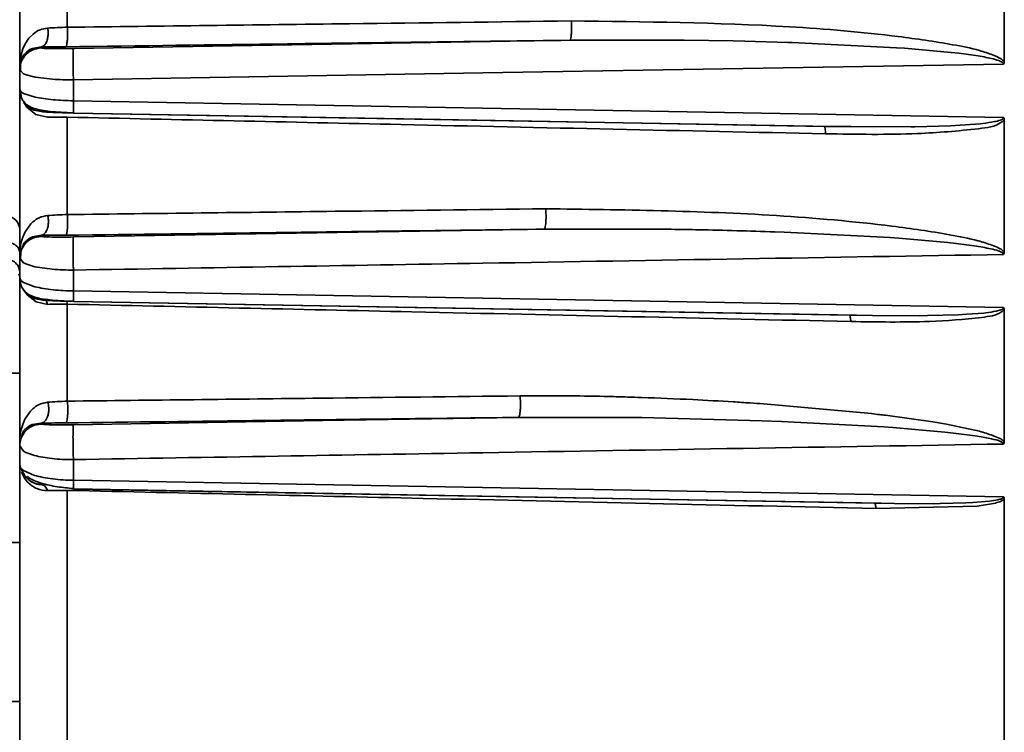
# Model space of a CAD drawing. Header units: millimetres. Extents: x -10540 to 6039, y -7467 to 6433.
# Tile 130 of 236: x -8414 to -8378, y 1852 to 1878. Entities that reach past the tile are written whole.
import ezdxf

# ---------------------------------------------------------------- set-up
doc = ezdxf.new("R2010")
doc.units = ezdxf.units.MM
doc.header["$LTSCALE"] = 8

msp = doc.modelspace()

# ---------------------------------------------------------------- linework, layer by layer
at = {"linetype": 'Continuous', "lineweight": 35}
for p, q in [((-8413.653, 1876.315), (-8413.653, 1882.502)), ((-8411.914, 1881.313), (-8411.914, 1877.741)), ((-8377.653, 1881.331), (-8377.653, 1876.471)), ((-8413.314, 1877.336), (-8413.156, 1877.493)), ((-8413.538, 1876.95), (-8413.452, 1877.135)), ((-8413.452, 1877.135), (-8413.314, 1877.336)), ((-8389.558, 1877.271), (-8393.541, 1877.264)), ((-8389.355, 1877.268), (-8389.558, 1877.27)), ((-8387.566, 1877.239), (-8389.355, 1877.268)), ((-8387.14, 1877.23), (-8387.566, 1877.239)), ((-8385.574, 1877.186), (-8387.14, 1877.23)), ((-8385.414, 1877.18), (-8385.574, 1877.186)), ((-8381.59, 1876.991), (-8385.414, 1877.18)), ((-8413.638, 1876.547), (-8413.605, 1876.732)), ((-8413.605, 1876.732), (-8413.538, 1876.95)), ((-8413.502, 1876.736), (-8413.594, 1876.588)), ((-8413.398, 1876.841), (-8413.502, 1876.736)), ((-8413.279, 1876.921), (-8413.398, 1876.841)), ((-8413.182, 1876.966), (-8413.279, 1876.921)), ((-8412.867, 1877.022), (-8413.182, 1876.966)), ((-8412.867, 1877.022), (-8412.867, 1876.982)), ((-8381.297, 1876.97), (-8381.59, 1876.991)), ((-8379.599, 1876.82), (-8381.297, 1876.97)), ((-8379.316, 1876.788), (-8379.599, 1876.821)), ((-8378.607, 1876.693), (-8379.315, 1876.789)), ((-8378.39, 1876.653), (-8378.608, 1876.691)), ((-8413.653, 1876.315), (-8413.638, 1876.547)), ((-8413.617, 1876.529), (-8413.641, 1876.388)), ((-8413.621, 1876.407), (-8413.618, 1876.109)), ((-8413.594, 1876.588), (-8413.617, 1876.529)), ((-8413.653, 1876.183), (-8413.653, 1876.315)), ((-8413.509, 1876.039), (-8413.653, 1876.183)), ((-8413.653, 1875.466), (-8413.653, 1876.183)), ((-8413.422, 1876.003), (-8413.509, 1876.039)), ((-8413.093, 1875.919), (-8413.422, 1876.003)), ((-8412.456, 1875.84), (-8413.093, 1875.919)), ((-8411.688, 1875.816), (-8411.688, 1875.051)), ((-8413.653, 1869.435), (-8413.653, 1875.599)), ((-8413.653, 1875.466), (-8413.608, 1875.381)), ((-8413.653, 1875.466), (-8413.589, 1875.163)), ((-8413.608, 1875.381), (-8413.509, 1875.316)), ((-8413.509, 1875.316), (-8413.092, 1875.185)), ((-8413.391, 1874.822), (-8413.5, 1874.987)), ((-8413.063, 1874.552), (-8413.391, 1874.822)), ((-8412.632, 1874.45), (-8413.063, 1874.552)), ((-8411.689, 1874.605), (-8383.961, 1874.111)), ((-8411.914, 1874.452), (-8411.914, 1870.892)), ((-8379.264, 1874.156), (-8378.526, 1874.21)), ((-8378.526, 1874.211), (-8378.44, 1874.22)), ((-8377.653, 1874.361), (-8377.653, 1869.511)), ((-8384.244, 1874.117), (-8383.268, 1874.111)), ((-8383.268, 1874.111), (-8381.07, 1874.097)), ((-8381.07, 1874.098), (-8380.921, 1874.1)), ((-8380.921, 1874.1), (-8379.615, 1874.139)), ((-8379.615, 1874.138), (-8379.264, 1874.155)), ((-8413.247, 1870.55), (-8413.167, 1870.626)), ((-8413.541, 1870.071), (-8413.457, 1870.256)), ((-8413.457, 1870.256), (-8413.247, 1870.55)), ((-8390.263, 1870.359), (-8394.479, 1870.357)), ((-8390.22, 1870.358), (-8390.263, 1870.359)), ((-8385.703, 1870.248), (-8386.045, 1870.26)), ((-8381.824, 1870.049), (-8385.703, 1870.248)), ((-8413.505, 1869.847), (-8413.653, 1869.435)), ((-8413.639, 1869.667), (-8413.607, 1869.852)), ((-8413.607, 1869.852), (-8413.541, 1870.071)), ((-8413.456, 1869.901), (-8413.505, 1869.847)), ((-8413.286, 1870.03), (-8413.456, 1869.901)), ((-8413.188, 1870.076), (-8413.286, 1870.03)), ((-8412.867, 1870.133), (-8413.188, 1870.076)), ((-8412.867, 1870.133), (-8412.867, 1870.095)), ((-8381.514, 1870.027), (-8381.824, 1870.049)), ((-8379.716, 1869.869), (-8381.514, 1870.026)), ((-8379.415, 1869.836), (-8379.716, 1869.869)), ((-8413.653, 1869.435), (-8413.639, 1869.667)), ((-8413.612, 1869.548), (-8413.62, 1869.211)), ((-8378.664, 1869.738), (-8379.415, 1869.837)), ((-8378.434, 1869.697), (-8378.665, 1869.736)), ((-8413.653, 1869.296), (-8413.653, 1869.435)), ((-8413.511, 1869.128), (-8413.653, 1869.296)), ((-8413.653, 1868.581), (-8413.653, 1869.296)), ((-8413.425, 1869.086), (-8413.511, 1869.128)), ((-8413.099, 1868.987), (-8413.425, 1869.086)), ((-8412.463, 1868.893), (-8413.099, 1868.987)), ((-8411.688, 1868.863), (-8411.688, 1868.1)), ((-8413.653, 1868.581), (-8413.609, 1868.483)), ((-8413.653, 1862.585), (-8413.653, 1868.566)), ((-8413.609, 1868.483), (-8413.512, 1868.409)), ((-8413.512, 1868.409), (-8413.1, 1868.256)), ((-8413.383, 1867.957), (-8413.495, 1868.117)), ((-8413.053, 1867.7), (-8413.383, 1867.957)), ((-8412.632, 1867.61), (-8413.053, 1867.7)), ((-8411.929, 1867.733), (-8411.914, 1867.616)), ((-8411.689, 1867.718), (-8383.052, 1867.21)), ((-8411.914, 1867.616), (-8411.914, 1864.071)), ((-8377.653, 1867.416), (-8377.653, 1862.577)), ((-8383.323, 1867.215), (-8382.468, 1867.208)), ((-8382.468, 1867.208), (-8380.736, 1867.195)), ((-8380.736, 1867.196), (-8380.46, 1867.199)), ((-8380.46, 1867.198), (-8379.337, 1867.231)), ((-8379.337, 1867.23), (-8379.034, 1867.245)), ((-8379.034, 1867.246), (-8378.399, 1867.292)), ((-8378.399, 1867.293), (-8378.325, 1867.301)), ((-8413.653, 1865.094), (-8414.153, 1865.094)), ((-8413.256, 1863.707), (-8413.178, 1863.785)), ((-8386.457, 1863.972), (-8382.504, 1863.614)), ((-8413.544, 1863.22), (-8413.463, 1863.407)), ((-8413.463, 1863.407), (-8413.256, 1863.707)), ((-8390.97, 1863.471), (-8395.419, 1863.478)), ((-8390.902, 1863.47), (-8390.97, 1863.471)), ((-8386.516, 1863.356), (-8390.902, 1863.47)), ((-8381.997, 1863.553), (-8380.268, 1863.31)), ((-8413.64, 1862.815), (-8413.608, 1863.001)), ((-8413.608, 1863.001), (-8413.544, 1863.22)), ((-8413.461, 1863.04), (-8413.509, 1862.986)), ((-8413.293, 1863.167), (-8413.461, 1863.04)), ((-8413.194, 1863.214), (-8413.293, 1863.167)), ((-8412.867, 1863.272), (-8413.194, 1863.214)), ((-8412.867, 1863.272), (-8412.867, 1863.235)), ((-8385.797, 1863.328), (-8386.516, 1863.356)), ((-8382.06, 1863.127), (-8385.797, 1863.328)), ((-8381.731, 1863.104), (-8382.06, 1863.127)), ((-8379.833, 1862.94), (-8381.731, 1863.104)), ((-8380.268, 1863.31), (-8379.773, 1863.227)), ((-8379.773, 1863.227), (-8378.557, 1862.969)), ((-8413.509, 1862.986), (-8413.653, 1862.585)), ((-8413.653, 1862.585), (-8413.64, 1862.815)), ((-8379.515, 1862.906), (-8379.833, 1862.94)), ((-8378.722, 1862.805), (-8379.515, 1862.906)), ((-8378.427, 1862.756), (-8378.723, 1862.803)), ((-8378.116, 1862.694), (-8378.427, 1862.756)), ((-8413.653, 1862.619), (-8413.653, 1862.585)), ((-8413.653, 1862.436), (-8413.653, 1862.585)), ((-8413.516, 1862.246), (-8413.653, 1862.436)), ((-8413.653, 1861.725), (-8413.653, 1862.436)), ((-8413.432, 1862.199), (-8413.516, 1862.246)), ((-8413.11, 1862.084), (-8413.432, 1862.199)), ((-8411.688, 1861.936), (-8411.688, 1861.177)), ((-8413.653, 1861.725), (-8413.61, 1861.614)), ((-8413.653, 1837.124), (-8413.653, 1861.724)), ((-8413.61, 1861.614), (-8413.516, 1861.53)), ((-8413.602, 1861.58), (-8413.448, 1861.312)), ((-8413.489, 1861.279), (-8413.583, 1861.474)), ((-8413.516, 1861.53), (-8413.11, 1861.356)), ((-8413.375, 1861.124), (-8413.489, 1861.279)), ((-8411.689, 1860.859), (-8382.15, 1860.336)), ((-8411.914, 1860.81), (-8411.914, 1835.401)), ((-8377.653, 1860.499), (-8377.653, 1841.037)), ((-8382.403, 1860.341), (-8381.672, 1860.334)), ((-8378.651, 1860.23), (-8382.346, 1860.146)), ((-8381.672, 1860.334), (-8380.24, 1860.323)), ((-8380.24, 1860.323), (-8380.001, 1860.326)), ((-8380.001, 1860.325), (-8379.06, 1860.352)), ((-8379.06, 1860.351), (-8378.805, 1860.363)), ((-8378.805, 1860.363), (-8378.2, 1860.41)), ((-8377.975, 1860.345), (-8378.651, 1860.23)), ((-8414.153, 1858.909), (-8413.653, 1858.909)), ((-8414.153, 1853.094), (-8413.653, 1853.094))]:
    msp.add_line(p, q, dxfattribs=at)
at = {"linetype": 'Continuous', "lineweight": 35, "flags": 128}
for points in [[(-8411.688, 1876.962), (-8401.526, 1877.131), (-8393.541, 1877.264)], [(-8377.682, 1876.389), (-8396.725, 1876.068), (-8411.688, 1875.816)], [(-8411.688, 1875.051), (-8392.645, 1874.711), (-8377.682, 1874.443)], [(-8384.244, 1874.117), (-8399.613, 1874.39), (-8411.688, 1874.605)], [(-8411.688, 1870.073), (-8402.051, 1870.232), (-8394.479, 1870.357)], [(-8413.653, 1868.566), (-8413.663, 1868.663), (-8413.679, 1868.725)], [(-8411.688, 1868.1), (-8392.645, 1867.761), (-8377.682, 1867.494)], [(-8383.323, 1867.215), (-8399.207, 1867.497), (-8411.688, 1867.719)], [(-8411.688, 1863.211), (-8402.577, 1863.36), (-8395.419, 1863.478)], [(-8411.688, 1861.177), (-8392.645, 1860.838), (-8377.682, 1860.572)], [(-8382.403, 1860.341), (-8398.803, 1860.631), (-8411.688, 1860.86)]]:
    msp.add_lwpolyline(points, dxfattribs=at)
at = {"linetype": 'Continuous', "lineweight": 35}
msp.add_arc((-8414.153, 1870.341), 0.5, 0, 89, dxfattribs=at)
for points, knots in [([(-8411.914, 1877.741), (-8408.474, 1877.783), (-8402.332, 1877.859), (-8396.188, 1877.936), (-8393.485, 1877.969)], [0, 0, 0, 0, 0.56, 1, 1, 1, 1]), ([(-8393.541, 1877.264), (-8393.533, 1877.271), (-8393.516, 1877.287), (-8393.493, 1877.39), (-8393.479, 1877.538), (-8393.474, 1877.698), (-8393.476, 1877.843), (-8393.482, 1877.928), (-8393.485, 1877.969)], [0, 0, 0, 0, 0.1708141, 0.362711, 0.5646543, 0.7210059, 0.8675878, 1, 1, 1, 1]), ([(-8393.485, 1877.969), (-8390.828, 1877.942), (-8386.844, 1877.901), (-8382.188, 1877.51), (-8379.872, 1877.171), (-8378.718, 1876.949), (-8378.157, 1876.763), (-8377.886, 1876.649), (-8377.734, 1876.567), (-8377.682, 1876.503), (-8377.656, 1876.47)], [0, 0, 0, 0, 0.499635, 0.749381, 0.874463, 0.936942, 0.968305, 0.984187, 0.99207, 1, 1, 1, 1]), ([(-8413.156, 1877.493), (-8413.079, 1877.552), (-8412.941, 1877.657), (-8412.726, 1877.694), (-8412.632, 1877.71)], [0, 0, 0, 0, 0.560212, 1, 1, 1, 1]), ([(-8412.867, 1877.022), (-8412.838, 1877.03), (-8412.777, 1877.045), (-8412.695, 1877.145), (-8412.637, 1877.287), (-8412.612, 1877.443), (-8412.61, 1877.584), (-8412.625, 1877.67), (-8412.632, 1877.71)], [0, 0, 0, 0, 0.1714771, 0.3631768, 0.5644459, 0.7203819, 0.8669974, 1, 1, 1, 1]), ([(-8412.632, 1877.71), (-8412.517, 1877.716), (-8412.293, 1877.728), (-8412.039, 1877.737), (-8411.914, 1877.741)], [0, 0, 0, 0, 0.509464, 1, 1, 1, 1]), ([(-8411.971, 1877.028), (-8411.963, 1877.035), (-8411.945, 1877.051), (-8411.922, 1877.156), (-8411.908, 1877.306), (-8411.903, 1877.468), (-8411.906, 1877.614), (-8411.912, 1877.7), (-8411.914, 1877.741)], [0, 0, 0, 0, 0.170541, 0.362519, 0.56474, 0.721263, 0.867831, 1, 1, 1, 1]), ([(-8393.541, 1877.264), (-8396.982, 1877.22), (-8403.125, 1877.141), (-8409.268, 1877.062), (-8411.971, 1877.028)], [0, 0, 0, 0, 0.56, 1, 1, 1, 1]), ([(-8412.867, 1876.982), (-8412.979, 1876.966), (-8413.212, 1876.934), (-8413.475, 1876.717), (-8413.628, 1876.451), (-8413.645, 1876.27), (-8413.653, 1876.183)], [0, 0, 0, 0, 0.270482, 0.562372, 0.789516, 1, 1, 1, 1]), ([(-8411.971, 1877.028), (-8412.148, 1877.026), (-8412.463, 1877.022), (-8412.744, 1877.022), (-8412.867, 1877.022)], [0, 0, 0, 0, 0.5603215, 1, 1, 1, 1]), ([(-8412.867, 1876.982), (-8412.847, 1876.977), (-8412.807, 1876.966), (-8412.509, 1876.958), (-8412.118, 1876.956), (-8411.832, 1876.96), (-8411.688, 1876.962)], [0, 0, 0, 0, 0.280285, 0.560235, 0.780042, 1, 1, 1, 1]), ([(-8411.688, 1876.962), (-8411.691, 1876.95), (-8411.695, 1876.925), (-8411.7, 1876.757), (-8411.7, 1876.515), (-8411.698, 1876.253), (-8411.694, 1876.019), (-8411.69, 1875.881), (-8411.688, 1875.816)], [0, 0, 0, 0, 0.170392, 0.362413, 0.564788, 0.721405, 0.867964, 1, 1, 1, 1]), ([(-8377.682, 1876.389), (-8377.682, 1876.395), (-8377.683, 1876.406), (-8377.696, 1876.429), (-8377.75, 1876.477), (-8377.982, 1876.573), (-8378.211, 1876.618), (-8378.39, 1876.653)], [0, 0, 0, 0, 0.022435, 0.046853, 0.107707, 0.298265, 1, 1, 1, 1]), ([(-8377.653, 1876.471), (-8377.654, 1876.456), (-8377.656, 1876.426), (-8377.673, 1876.401), (-8377.682, 1876.389)], [0, 0, 0, 0, 0.514841, 1, 1, 1, 1]), ([(-8411.688, 1875.816), (-8411.819, 1875.817), (-8412.083, 1875.817), (-8412.33, 1875.833), (-8412.456, 1875.84)], [0, 0, 0, 0, 0.491577, 1, 1, 1, 1]), ([(-8413.623, 1875.246), (-8413.604, 1875.196), (-8413.564, 1875.085), (-8413.419, 1874.906), (-8413.121, 1874.744), (-8412.649, 1874.668), (-8412.137, 1874.627), (-8411.842, 1874.616), (-8411.689, 1874.611)], [0, 0, 0, 0, 0.075014, 0.166185, 0.392754, 0.673201, 0.830948, 1, 1, 1, 1]), ([(-8413.475, 1874.996), (-8413.442, 1874.945), (-8413.357, 1874.815), (-8413.132, 1874.698), (-8412.953, 1874.677), (-8412.867, 1874.666)], [0, 0, 0, 0, 0.250089, 0.639319, 1, 1, 1, 1]), ([(-8413.092, 1875.185), (-8412.991, 1875.166), (-8412.792, 1875.127), (-8412.328, 1875.073), (-8411.941, 1875.06), (-8411.688, 1875.051)], [0, 0, 0, 0, 0.265567, 0.520761, 1, 1, 1, 1]), ([(-8411.688, 1875.051), (-8411.689, 1874.979), (-8411.691, 1874.833), (-8411.691, 1874.691), (-8411.69, 1874.613), (-8411.689, 1874.608), (-8411.688, 1874.605)], [0, 0, 0, 0, 0.274897, 0.56125, 0.785103, 1, 1, 1, 1]), ([(-8411.688, 1874.605), (-8411.87, 1874.609), (-8412.234, 1874.617), (-8412.616, 1874.635), (-8412.83, 1874.652), (-8412.855, 1874.661), (-8412.867, 1874.666)], [0, 0, 0, 0, 0.2789855, 0.5581734, 0.7788465, 1, 1, 1, 1]), ([(-8411.914, 1874.452), (-8412.039, 1874.453), (-8412.293, 1874.455), (-8412.517, 1874.452), (-8412.632, 1874.45)], [0, 0, 0, 0, 0.491763, 1, 1, 1, 1]), ([(-8384.188, 1873.844), (-8389.364, 1873.957), (-8398.606, 1874.16), (-8407.848, 1874.363), (-8411.914, 1874.452)], [0, 0, 0, 0, 0.56, 1, 1, 1, 1]), ([(-8377.653, 1874.361), (-8377.69, 1874.328), (-8377.93, 1874.111), (-8379.077, 1873.969), (-8381.169, 1873.796), (-8383.056, 1873.826), (-8384.188, 1873.844)], [0, 0, 0, 0, 0.024174, 0.156432, 0.494429, 1, 1, 1, 1]), ([(-8378.44, 1874.22), (-8378.296, 1874.241), (-8378.081, 1874.272), (-8377.839, 1874.325), (-8377.734, 1874.372), (-8377.696, 1874.406), (-8377.684, 1874.427), (-8377.683, 1874.438), (-8377.682, 1874.443)], [0, 0, 0, 0, 0.5299563, 0.7872923, 0.905085, 0.955785, 0.978371, 1, 1, 1, 1]), ([(-8377.682, 1874.443), (-8377.673, 1874.431), (-8377.656, 1874.406), (-8377.654, 1874.376), (-8377.653, 1874.361)], [0, 0, 0, 0, 0.484137, 1, 1, 1, 1]), ([(-8384.244, 1874.117), (-8384.237, 1874.114), (-8384.223, 1874.107), (-8384.206, 1874.04), (-8384.194, 1873.949), (-8384.19, 1873.879), (-8384.188, 1873.844)], [0, 0, 0, 0, 0.275035, 0.561216, 0.784965, 1, 1, 1, 1]), ([(-8411.914, 1870.892), (-8408.65, 1870.932), (-8402.82, 1871.002), (-8396.989, 1871.072), (-8394.423, 1871.103)], [0, 0, 0, 0, 0.559999, 1, 1, 1, 1]), ([(-8394.479, 1870.357), (-8394.473, 1870.361), (-8394.461, 1870.369), (-8394.443, 1870.418), (-8394.428, 1870.498), (-8394.416, 1870.609), (-8394.409, 1870.739), (-8394.409, 1870.873), (-8394.413, 1870.998), (-8394.42, 1871.069), (-8394.423, 1871.103)], [0, 0, 0, 0, 0.110459, 0.232498, 0.363694, 0.5, 0.636306, 0.767502, 0.889541, 1, 1, 1, 1]), ([(-8394.423, 1871.103), (-8391.611, 1871.067), (-8387.393, 1871.013), (-8382.46, 1870.582), (-8380.005, 1870.227), (-8378.781, 1869.994), (-8378.186, 1869.805), (-8377.899, 1869.691), (-8377.739, 1869.608), (-8377.684, 1869.543), (-8377.656, 1869.51)], [0, 0, 0, 0, 0.499735, 0.749638, 0.874741, 0.937364, 0.9686, 0.984294, 0.992083, 1, 1, 1, 1]), ([(-8413.167, 1870.626), (-8413.098, 1870.683), (-8412.963, 1870.793), (-8412.74, 1870.837), (-8412.632, 1870.858)], [0, 0, 0, 0, 0.51275, 1, 1, 1, 1]), ([(-8412.867, 1870.133), (-8412.836, 1870.141), (-8412.771, 1870.157), (-8412.682, 1870.265), (-8412.623, 1870.418), (-8412.6, 1870.584), (-8412.603, 1870.731), (-8412.622, 1870.817), (-8412.632, 1870.858)], [0, 0, 0, 0, 0.170151, 0.362243, 0.564864, 0.721633, 0.868178, 1, 1, 1, 1]), ([(-8412.632, 1870.858), (-8412.518, 1870.865), (-8412.295, 1870.879), (-8412.039, 1870.888), (-8411.914, 1870.892)], [0, 0, 0, 0, 0.511771, 1, 1, 1, 1]), ([(-8411.971, 1870.138), (-8411.965, 1870.142), (-8411.952, 1870.15), (-8411.934, 1870.199), (-8411.918, 1870.281), (-8411.906, 1870.394), (-8411.9, 1870.526), (-8411.9, 1870.661), (-8411.905, 1870.787), (-8411.911, 1870.858), (-8411.914, 1870.892)], [0, 0, 0, 0, 0.110188, 0.232155, 0.363465, 0.5, 0.636535, 0.767845, 0.889812, 1, 1, 1, 1]), ([(-8394.479, 1870.357), (-8397.745, 1870.316), (-8403.576, 1870.243), (-8409.406, 1870.17), (-8411.971, 1870.138)], [0, 0, 0, 0, 0.56, 1, 1, 1, 1]), ([(-8386.045, 1870.26), (-8386.974, 1870.289), (-8388.193, 1870.327), (-8389.585, 1870.35), (-8390.047, 1870.356), (-8390.22, 1870.358)], [0, 0, 0, 0, 0.667657, 0.875732, 1, 1, 1, 1]), ([(-8413.653, 1869.514), (-8413.662, 1869.565), (-8413.68, 1869.672), (-8413.812, 1869.793), (-8413.977, 1869.865), (-8414.09, 1869.874), (-8414.145, 1869.879)], [0, 0, 0, 0, 0.270482, 0.562372, 0.789516, 1, 1, 1, 1]), ([(-8412.867, 1870.095), (-8412.979, 1870.079), (-8413.212, 1870.047), (-8413.475, 1869.83), (-8413.628, 1869.564), (-8413.645, 1869.383), (-8413.653, 1869.296)], [0, 0, 0, 0, 0.270482, 0.562372, 0.789516, 1, 1, 1, 1]), ([(-8411.971, 1870.138), (-8412.149, 1870.136), (-8412.466, 1870.133), (-8412.745, 1870.133), (-8412.867, 1870.133)], [0, 0, 0, 0, 0.560146, 1, 1, 1, 1]), ([(-8412.867, 1870.095), (-8412.848, 1870.09), (-8412.81, 1870.079), (-8412.522, 1870.07), (-8412.13, 1870.067), (-8411.836, 1870.071), (-8411.688, 1870.073)], [0, 0, 0, 0, 0.279888, 0.559469, 0.779687, 1, 1, 1, 1]), ([(-8411.688, 1870.073), (-8411.69, 1870.067), (-8411.694, 1870.054), (-8411.698, 1869.975), (-8411.701, 1869.844), (-8411.702, 1869.662), (-8411.701, 1869.45), (-8411.698, 1869.233), (-8411.694, 1869.032), (-8411.69, 1868.917), (-8411.688, 1868.863)], [0, 0, 0, 0, 0.1100847, 0.2320228, 0.3633768, 0.5, 0.6366232, 0.7679772, 0.8899153, 1, 1, 1, 1]), ([(-8377.682, 1869.433), (-8377.682, 1869.438), (-8377.683, 1869.449), (-8377.697, 1869.473), (-8377.754, 1869.52), (-8378.001, 1869.616), (-8378.243, 1869.661), (-8378.434, 1869.697)], [0, 0, 0, 0, 0.021863, 0.045761, 0.105867, 0.296028, 1, 1, 1, 1]), ([(-8377.653, 1869.511), (-8377.654, 1869.497), (-8377.656, 1869.469), (-8377.673, 1869.445), (-8377.682, 1869.433)], [0, 0, 0, 0, 0.514652, 1, 1, 1, 1]), ([(-8414.144, 1869.259), (-8414.074, 1869.249), (-8413.929, 1869.23), (-8413.765, 1869.104), (-8413.669, 1868.948), (-8413.659, 1868.842), (-8413.653, 1868.791)], [0, 0, 0, 0, 0.2705, 0.562368, 0.789498, 1, 1, 1, 1]), ([(-8377.682, 1869.433), (-8384.03, 1869.327), (-8395.365, 1869.136), (-8406.701, 1868.946), (-8411.688, 1868.863)], [0, 0, 0, 0, 0.560001, 1, 1, 1, 1]), ([(-8411.688, 1868.863), (-8411.819, 1868.863), (-8412.087, 1868.865), (-8412.336, 1868.883), (-8412.463, 1868.893)], [0, 0, 0, 0, 0.489761, 1, 1, 1, 1]), ([(-8413.653, 1868.581), (-8413.64, 1868.469), (-8413.611, 1868.236), (-8413.399, 1867.969), (-8413.135, 1867.812), (-8412.954, 1867.792), (-8412.867, 1867.782)], [0, 0, 0, 0, 0.270482, 0.562372, 0.789516, 1, 1, 1, 1]), ([(-8413.615, 1868.336), (-8413.595, 1868.287), (-8413.552, 1868.18), (-8413.407, 1868.006), (-8413.115, 1867.85), (-8412.656, 1867.778), (-8412.146, 1867.739), (-8411.845, 1867.729), (-8411.689, 1867.723)], [0, 0, 0, 0, 0.073545, 0.163206, 0.38741, 0.669091, 0.82838, 1, 1, 1, 1]), ([(-8413.1, 1868.256), (-8412.998, 1868.233), (-8412.8, 1868.188), (-8412.441, 1868.141), (-8412.068, 1868.111), (-8411.813, 1868.104), (-8411.688, 1868.1)], [0, 0, 0, 0, 0.2662328, 0.521049, 0.7653055, 1, 1, 1, 1]), ([(-8411.688, 1868.1), (-8411.689, 1868.038), (-8411.69, 1867.912), (-8411.691, 1867.753), (-8411.689, 1867.732), (-8411.688, 1867.719)], [0, 0, 0, 0, 0.2764994, 0.562692, 1, 1, 1, 1]), ([(-8411.688, 1867.719), (-8411.875, 1867.723), (-8412.249, 1867.732), (-8412.625, 1867.75), (-8412.832, 1867.767), (-8412.856, 1867.777), (-8412.867, 1867.782)], [0, 0, 0, 0, 0.278696, 0.558041, 0.778969, 1, 1, 1, 1]), ([(-8412.744, 1867.81), (-8412.734, 1867.802), (-8412.684, 1867.763), (-8412.655, 1867.677), (-8412.632, 1867.61)], [0, 0, 0, 0, 0.21415, 1, 1, 1, 1]), ([(-8411.914, 1867.616), (-8412.04, 1867.617), (-8412.295, 1867.618), (-8412.518, 1867.613), (-8412.632, 1867.61)], [0, 0, 0, 0, 0.489047, 1, 1, 1, 1]), ([(-8383.266, 1866.981), (-8388.614, 1867.1), (-8398.164, 1867.311), (-8407.713, 1867.523), (-8411.914, 1867.616)], [0, 0, 0, 0, 0.56, 1, 1, 1, 1]), ([(-8377.653, 1867.416), (-8377.686, 1867.387), (-8377.895, 1867.206), (-8378.883, 1867.078), (-8380.683, 1866.94), (-8382.301, 1866.966), (-8383.266, 1866.981)], [0, 0, 0, 0, 0.025396, 0.16009, 0.498863, 1, 1, 1, 1]), ([(-8378.325, 1867.3), (-8378.201, 1867.319), (-8378.016, 1867.346), (-8377.809, 1867.393), (-8377.722, 1867.434), (-8377.693, 1867.463), (-8377.683, 1867.48), (-8377.682, 1867.489), (-8377.682, 1867.494)], [0, 0, 0, 0, 0.533988, 0.790958, 0.905678, 0.955434, 0.978089, 1, 1, 1, 1]), ([(-8377.682, 1867.494), (-8377.673, 1867.482), (-8377.656, 1867.458), (-8377.654, 1867.43), (-8377.653, 1867.416)], [0, 0, 0, 0, 0.484065, 1, 1, 1, 1]), ([(-8383.323, 1867.215), (-8383.316, 1867.212), (-8383.303, 1867.207), (-8383.281, 1867.137), (-8383.272, 1867.04), (-8383.266, 1866.981)], [0, 0, 0, 0, 0.276591, 0.562622, 1, 1, 1, 1]), ([(-8411.914, 1864.071), (-8408.825, 1864.107), (-8403.309, 1864.171), (-8397.79, 1864.236), (-8395.362, 1864.264)], [0, 0, 0, 0, 0.559999, 1, 1, 1, 1]), ([(-8395.419, 1863.478), (-8395.412, 1863.482), (-8395.399, 1863.49), (-8395.379, 1863.543), (-8395.362, 1863.63), (-8395.349, 1863.751), (-8395.343, 1863.891), (-8395.344, 1864.032), (-8395.351, 1864.16), (-8395.359, 1864.231), (-8395.362, 1864.264)], [0, 0, 0, 0, 0.10906, 0.230715, 0.362499, 0.5, 0.637501, 0.769285, 0.89094, 1, 1, 1, 1]), ([(-8395.362, 1864.264), (-8394.754, 1864.267), (-8393.667, 1864.273), (-8392.577, 1864.25), (-8392.098, 1864.241)], [0, 0, 0, 0, 0.560005, 1, 1, 1, 1]), ([(-8392.098, 1864.241), (-8391.877, 1864.235), (-8391.482, 1864.225), (-8391.087, 1864.212), (-8390.913, 1864.206)], [0, 0, 0, 0, 0.560068, 1, 1, 1, 1]), ([(-8390.913, 1864.206), (-8390.289, 1864.182), (-8389.174, 1864.139), (-8388.058, 1864.074), (-8387.568, 1864.045)], [0, 0, 0, 0, 0.560079, 1, 1, 1, 1]), ([(-8413.178, 1863.785), (-8413.11, 1863.844), (-8412.977, 1863.96), (-8412.745, 1864.009), (-8412.632, 1864.033)], [0, 0, 0, 0, 0.513659, 1, 1, 1, 1]), ([(-8412.867, 1863.272), (-8412.846, 1863.276), (-8412.8, 1863.284), (-8412.732, 1863.334), (-8412.67, 1863.417), (-8412.622, 1863.532), (-8412.593, 1863.665), (-8412.588, 1863.802), (-8412.6, 1863.927), (-8412.621, 1863.999), (-8412.632, 1864.033)], [0, 0, 0, 0, 0.11, 0.231915, 0.363305, 0.5, 0.636695, 0.768085, 0.89, 1, 1, 1, 1]), ([(-8412.632, 1864.033), (-8412.518, 1864.041), (-8412.298, 1864.056), (-8412.04, 1864.066), (-8411.914, 1864.071)], [0, 0, 0, 0, 0.5150902, 1, 1, 1, 1]), ([(-8411.971, 1863.276), (-8411.964, 1863.28), (-8411.95, 1863.289), (-8411.93, 1863.342), (-8411.912, 1863.431), (-8411.899, 1863.554), (-8411.893, 1863.696), (-8411.895, 1863.839), (-8411.902, 1863.968), (-8411.91, 1864.038), (-8411.914, 1864.071)], [0, 0, 0, 0, 0.108737, 0.2303, 0.362219, 0.5, 0.637781, 0.7697, 0.891263, 1, 1, 1, 1]), ([(-8387.568, 1864.045), (-8387.36, 1864.032), (-8386.99, 1864.009), (-8386.62, 1863.983), (-8386.457, 1863.972)], [0, 0, 0, 0, 0.559952, 1, 1, 1, 1]), ([(-8395.419, 1863.478), (-8398.509, 1863.44), (-8404.027, 1863.373), (-8409.544, 1863.306), (-8411.971, 1863.276)], [0, 0, 0, 0, 0.56, 1, 1, 1, 1]), ([(-8382.504, 1863.614), (-8382.409, 1863.603), (-8382.24, 1863.583), (-8382.071, 1863.562), (-8381.997, 1863.553)], [0, 0, 0, 0, 0.55999, 1, 1, 1, 1]), ([(-8412.867, 1863.235), (-8412.979, 1863.22), (-8413.212, 1863.187), (-8413.475, 1862.971), (-8413.628, 1862.704), (-8413.645, 1862.523), (-8413.653, 1862.436)], [0, 0, 0, 0, 0.270482, 0.562372, 0.789516, 1, 1, 1, 1]), ([(-8411.971, 1863.276), (-8412.15, 1863.274), (-8412.469, 1863.271), (-8412.746, 1863.272), (-8412.867, 1863.272)], [0, 0, 0, 0, 0.560233, 1, 1, 1, 1]), ([(-8412.867, 1863.235), (-8412.849, 1863.23), (-8412.813, 1863.218), (-8412.536, 1863.209), (-8412.145, 1863.205), (-8411.841, 1863.209), (-8411.688, 1863.211)], [0, 0, 0, 0, 0.280105, 0.560161, 0.780157, 1, 1, 1, 1]), ([(-8411.688, 1863.211), (-8411.69, 1863.204), (-8411.695, 1863.191), (-8411.7, 1863.105), (-8411.703, 1862.963), (-8411.705, 1862.765), (-8411.703, 1862.537), (-8411.7, 1862.308), (-8411.695, 1862.102), (-8411.69, 1861.989), (-8411.688, 1861.936)], [0, 0, 0, 0, 0.108656, 0.230196, 0.362149, 0.5, 0.637851, 0.769804, 0.891344, 1, 1, 1, 1]), ([(-8378.557, 1862.969), (-8378.397, 1862.92), (-8378.155, 1862.847), (-8377.879, 1862.742), (-8377.731, 1862.661), (-8377.68, 1862.602), (-8377.656, 1862.575)], [0, 0, 0, 0, 0.499092, 0.749786, 0.884833, 1, 1, 1, 1]), ([(-8377.682, 1862.503), (-8377.682, 1862.507), (-8377.683, 1862.515), (-8377.69, 1862.531), (-8377.721, 1862.564), (-8377.862, 1862.634), (-8378.005, 1862.668), (-8378.116, 1862.694)], [0, 0, 0, 0, 0.027393, 0.056197, 0.123237, 0.316773, 1, 1, 1, 1]), ([(-8377.682, 1862.503), (-8384.03, 1862.397), (-8395.365, 1862.208), (-8406.701, 1862.019), (-8411.688, 1861.936)], [0, 0, 0, 0, 0.560001, 1, 1, 1, 1]), ([(-8377.653, 1862.577), (-8377.654, 1862.563), (-8377.656, 1862.536), (-8377.673, 1862.514), (-8377.682, 1862.503)], [0, 0, 0, 0, 0.514418, 1, 1, 1, 1]), ([(-8412.472, 1861.973), (-8412.588, 1861.986), (-8412.825, 1862.015), (-8413.013, 1862.06), (-8413.11, 1862.084)], [0, 0, 0, 0, 0.4863926, 1, 1, 1, 1]), ([(-8411.688, 1861.936), (-8411.822, 1861.937), (-8412.093, 1861.939), (-8412.344, 1861.961), (-8412.472, 1861.973)], [0, 0, 0, 0, 0.491022, 1, 1, 1, 1]), ([(-8413.448, 1861.312), (-8413.362, 1861.229), (-8413.206, 1861.078), (-8412.972, 1861.039), (-8412.867, 1861.021)], [0, 0, 0, 0, 0.555301, 1, 1, 1, 1]), ([(-8413.093, 1861.066), (-8413.167, 1861.096), (-8413.304, 1861.151), (-8413.378, 1861.268), (-8413.412, 1861.321)], [0, 0, 0, 0, 0.5422, 1, 1, 1, 1]), ([(-8413.37, 1861.323), (-8413.363, 1861.317), (-8413.25, 1861.213), (-8412.895, 1861.066), (-8412.393, 1860.954), (-8411.98, 1860.902), (-8411.784, 1860.886), (-8411.69, 1860.878)], [0, 0, 0, 0, 0.023167, 0.373217, 0.698956, 0.854236, 1, 1, 1, 1]), ([(-8413.11, 1861.356), (-8413.009, 1861.33), (-8412.811, 1861.279), (-8412.451, 1861.224), (-8412.074, 1861.189), (-8411.815, 1861.181), (-8411.688, 1861.177)], [0, 0, 0, 0, 0.266417, 0.520968, 0.764982, 1, 1, 1, 1]), ([(-8412.632, 1860.8), (-8412.769, 1860.812), (-8413.057, 1860.837), (-8413.266, 1861.025), (-8413.375, 1861.124)], [0, 0, 0, 0, 0.476595, 1, 1, 1, 1]), ([(-8412.829, 1861.018), (-8412.918, 1861.02), (-8413.013, 1861.023), (-8413.088, 1861.063), (-8413.093, 1861.066)], [0, 0, 0, 0, 0.93944, 1, 1, 1, 1]), ([(-8412.867, 1861.021), (-8412.841, 1861.018), (-8412.788, 1861.012), (-8412.701, 1860.946), (-8412.658, 1860.855), (-8412.632, 1860.8)], [0, 0, 0, 0, 0.276868, 0.562412, 1, 1, 1, 1]), ([(-8411.688, 1861.177), (-8411.689, 1861.124), (-8411.69, 1861.018), (-8411.69, 1860.887), (-8411.689, 1860.87), (-8411.688, 1860.86)], [0, 0, 0, 0, 0.277126, 0.562215, 1, 1, 1, 1]), ([(-8411.914, 1860.81), (-8412.04, 1860.81), (-8412.298, 1860.811), (-8412.518, 1860.803), (-8412.632, 1860.8)], [0, 0, 0, 0, 0.4851897, 1, 1, 1, 1]), ([(-8382.346, 1860.146), (-8387.866, 1860.269), (-8397.724, 1860.491), (-8407.578, 1860.712), (-8411.914, 1860.81)], [0, 0, 0, 0, 0.560001, 1, 1, 1, 1]), ([(-8378.2, 1860.41), (-8378.097, 1860.426), (-8377.944, 1860.45), (-8377.777, 1860.492), (-8377.709, 1860.526), (-8377.687, 1860.551), (-8377.684, 1860.565), (-8377.683, 1860.572)], [0, 0, 0, 0, 0.542515, 0.801879, 0.908939, 0.955105, 1, 1, 1, 1]), ([(-8377.653, 1860.499), (-8377.668, 1860.485), (-8377.701, 1860.452), (-8377.808, 1860.396), (-8377.905, 1860.366), (-8377.975, 1860.345)], [0, 0, 0, 0, 0.186184, 0.411404, 1, 1, 1, 1]), ([(-8377.682, 1860.572), (-8377.673, 1860.561), (-8377.656, 1860.539), (-8377.654, 1860.513), (-8377.653, 1860.499)], [0, 0, 0, 0, 0.483993, 1, 1, 1, 1]), ([(-8382.403, 1860.341), (-8382.396, 1860.338), (-8382.383, 1860.334), (-8382.362, 1860.277), (-8382.352, 1860.195), (-8382.346, 1860.146)], [0, 0, 0, 0, 0.277196, 0.562161, 1, 1, 1, 1])]:
    msp.add_open_spline(points, degree=3, knots=knots, dxfattribs=at)

doc.saveas('drawing.dxf')
